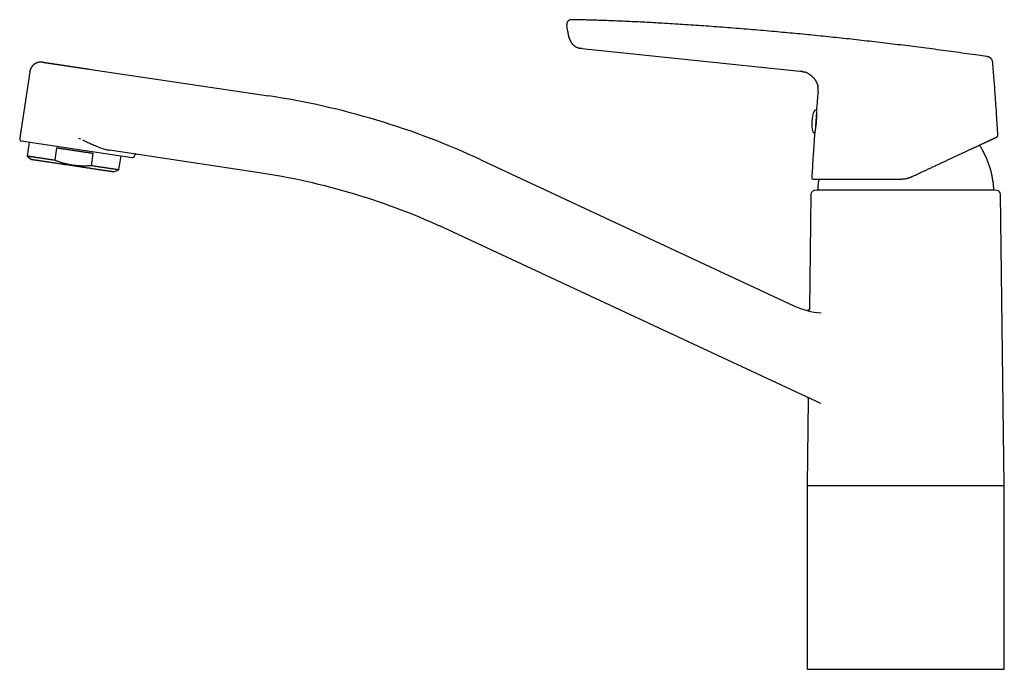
# Model space of a CAD drawing. Header units: millimetres. Extents: x 8 to 757, y 12 to 497.
# Tile 1 of 15: x 28 to 283, y 329 to 497. Entities that reach past the tile are written whole.
import ezdxf

# ---------------------------------------------------------------- set-up
doc = ezdxf.new("R2010")
doc.units = ezdxf.units.MM

msp = doc.modelspace()

# ---------------------------------------------------------------- linework, layer by layer
at = {"color": 7, "linetype": 'Continuous', "lineweight": 30}
for p, q in [((170.93, 497.12), (170.93, 497.12)), ((170.93, 497.12), (170.93, 497.12)), ((169.81, 494.1), (169.62, 495.64)), ((169.81, 494.1), (169.84, 493.89)), ((170.36, 491.92), (170.36, 491.92)), ((170.41, 491.8), (170.41, 491.8)), ((173.48, 489.7), (229.89, 483.77)), ((45.91, 484.34), (92.39, 477.39)), ((30.63, 483.59), (28.42, 468.78)), ((30.63, 483.59), (30.65, 483.68)), ((30.64, 483.6), (30.63, 483.59)), ((30.63, 483.59), (30.63, 483.59)), ((230.52, 483.69), (230.56, 483.68)), ((230.97, 483.6), (230.99, 483.59)), ((234.44, 480.39), (234.44, 480.39)), ((234.56, 479.91), (234.56, 479.9)), ((234.16, 473.18), (233.83, 468.47)), ((233.72, 467.87), (233.72, 467.83)), ((233.72, 467.83), (233.72, 467.83)), ((28.46, 465.73), (57.14, 461.43)), ((30.52, 465.42), (29.98, 461.8)), ((37.59, 463.98), (37.11, 460.74)), ((29.98, 461.8), (31.11, 460.9)), ((46.59, 459.32), (47.08, 462.56)), ((89.51, 457.6), (51.29, 463.33)), ((53.72, 458.25), (54.26, 461.87)), ((147.36, 460.85), (228.32, 423.09)), ((52.38, 457.73), (53.72, 458.25)), ((232.76, 451.94), (232.37, 422.34)), ((234.28, 452.98), (233.67, 452.93)), ((280.28, 452.98), (234.28, 452.98)), ((280.89, 452.93), (280.28, 452.98)), ((282.78, 376.58), (281.8, 451.94)), ((235.28, 397.78), (138.9, 442.72)), ((232.37, 422.34), (232.38, 422.34)), ((232.69, 421.64), (232.69, 421.64)), ((235.42, 421.27), (235.41, 421.27)), ((232.07, 398.95), (231.78, 376.58)), ((231.78, 376.58), (282.78, 376.58)), ((231.78, 376.52), (231.78, 329.02)), ((257.28, 376.52), (231.78, 376.52)), ((231.99, 376.58), (231.99, 376.52)), ((282.78, 376.52), (257.28, 376.52)), ((282.56, 376.52), (282.56, 376.58)), ((282.78, 329.02), (282.78, 376.52)), ((231.78, 329.02), (282.78, 329.02))]:
    msp.add_line(p, q, dxfattribs=at)
at = {"color": 7, "linetype": 'Continuous', "lineweight": 30, "flags": 128}
for points in [[(37.59, 463.98), (37.77, 463.95), (37.94, 463.93), (38.11, 463.9), (38.29, 463.87), (38.47, 463.85), (38.64, 463.82), (38.82, 463.79), (39, 463.77), (39.18, 463.74), (39.37, 463.71), (39.55, 463.69), (39.73, 463.66), (39.91, 463.63), (40.1, 463.6), (40.28, 463.58), (40.47, 463.55), (40.65, 463.52), (40.84, 463.49), (41.03, 463.47), (41.21, 463.44), (41.4, 463.41), (41.59, 463.38), (41.77, 463.35), (41.96, 463.33), (42.15, 463.3), (42.34, 463.27), (42.52, 463.24), (42.71, 463.21), (42.9, 463.19), (43.09, 463.16), (43.27, 463.13), (43.46, 463.1), (43.65, 463.07), (43.83, 463.05), (44.02, 463.02), (44.21, 462.99), (44.39, 462.96), (44.57, 462.93), (44.76, 462.91), (44.94, 462.88), (45.12, 462.85), (45.31, 462.83), (45.49, 462.8), (45.67, 462.77), (45.85, 462.74), (46.03, 462.72), (46.21, 462.69), (46.38, 462.66), (46.56, 462.64), (46.73, 462.61), (46.91, 462.59), (47.08, 462.56)], [(37.11, 460.74), (36.9, 460.77), (36.69, 460.8), (36.49, 460.83), (36.28, 460.86), (36.08, 460.89), (35.88, 460.92), (35.68, 460.95), (35.49, 460.98), (35.3, 461.01), (35.11, 461.04), (34.92, 461.06), (34.73, 461.09), (34.55, 461.12), (34.37, 461.14), (34.2, 461.17), (34.02, 461.2), (33.85, 461.22), (33.68, 461.25), (33.52, 461.27), (33.36, 461.3), (33.2, 461.32), (33.04, 461.34), (32.89, 461.37), (32.74, 461.39), (32.6, 461.41), (32.46, 461.43), (32.32, 461.45), (32.18, 461.47), (32.05, 461.49), (31.92, 461.51), (31.8, 461.53), (31.68, 461.55), (31.56, 461.57), (31.45, 461.58), (31.34, 461.6), (31.24, 461.61), (31.14, 461.63), (31.04, 461.64), (30.95, 461.66), (30.86, 461.67), (30.77, 461.68), (30.69, 461.7), (30.62, 461.71), (30.55, 461.72), (30.48, 461.73), (30.42, 461.74), (30.36, 461.75), (30.3, 461.75), (30.25, 461.76), (30.2, 461.77), (30.16, 461.77), (30.13, 461.78), (30.09, 461.79), (30.06, 461.79), (30.04, 461.79), (30.02, 461.8), (30, 461.8), (29.99, 461.8), (29.99, 461.8), (29.98, 461.8)], [(52.38, 457.73), (52.37, 457.73), (52.36, 457.73), (52.34, 457.73), (52.32, 457.73), (52.29, 457.74), (52.25, 457.74), (52.2, 457.75), (52.14, 457.76), (52.08, 457.77), (52.01, 457.78), (51.94, 457.79), (51.86, 457.8), (51.77, 457.82), (51.67, 457.83), (51.57, 457.85), (51.46, 457.86), (51.34, 457.88), (51.22, 457.9), (51.09, 457.92), (50.95, 457.94), (50.81, 457.96), (50.66, 457.98), (50.51, 458), (50.35, 458.03), (50.18, 458.05), (50.01, 458.08), (49.83, 458.11), (49.65, 458.13), (49.46, 458.16), (49.26, 458.19), (49.06, 458.22), (48.86, 458.25), (48.65, 458.28), (48.44, 458.31), (48.22, 458.35), (47.99, 458.38), (47.77, 458.41), (47.54, 458.45), (47.3, 458.48), (47.06, 458.52), (46.82, 458.56), (46.57, 458.59), (46.32, 458.63), (46.07, 458.67), (45.81, 458.71), (45.56, 458.74), (45.29, 458.78), (45.03, 458.82), (44.76, 458.86), (44.5, 458.9), (44.23, 458.94), (43.96, 458.98), (43.68, 459.02), (43.41, 459.06), (43.13, 459.11), (42.86, 459.15), (42.58, 459.19), (42.3, 459.23), (42.02, 459.27), (41.74, 459.31), (41.47, 459.36), (41.19, 459.4), (40.91, 459.44), (40.63, 459.48), (40.36, 459.52), (40.08, 459.56), (39.81, 459.6), (39.53, 459.64), (39.26, 459.68), (38.99, 459.72), (38.73, 459.76), (38.46, 459.8), (38.2, 459.84), (37.93, 459.88), (37.68, 459.92), (37.42, 459.96), (37.17, 460), (36.92, 460.03), (36.67, 460.07), (36.43, 460.11), (36.19, 460.14), (35.95, 460.18), (35.72, 460.21), (35.5, 460.25), (35.27, 460.28), (35.05, 460.31), (34.84, 460.35), (34.63, 460.38), (34.43, 460.41), (34.23, 460.44), (34.03, 460.47), (33.84, 460.49), (33.66, 460.52), (33.48, 460.55), (33.31, 460.57), (33.14, 460.6), (32.98, 460.62), (32.83, 460.65), (32.68, 460.67), (32.54, 460.69), (32.4, 460.71), (32.27, 460.73), (32.15, 460.75), (32.03, 460.77), (31.92, 460.78), (31.82, 460.8), (31.72, 460.81), (31.63, 460.83), (31.55, 460.84), (31.48, 460.85), (31.41, 460.86), (31.35, 460.87), (31.29, 460.88), (31.24, 460.88), (31.2, 460.89), (31.17, 460.89), (31.15, 460.9), (31.13, 460.9), (31.12, 460.9), (31.11, 460.9)], [(53.72, 458.25), (53.72, 458.25), (53.71, 458.26), (53.7, 458.26), (53.68, 458.26), (53.66, 458.26), (53.64, 458.27), (53.61, 458.27), (53.58, 458.28), (53.54, 458.28), (53.5, 458.29), (53.45, 458.29), (53.4, 458.3), (53.35, 458.31), (53.29, 458.32), (53.22, 458.33), (53.16, 458.34), (53.08, 458.35), (53.01, 458.36), (52.93, 458.37), (52.84, 458.38), (52.76, 458.4), (52.66, 458.41), (52.57, 458.43), (52.47, 458.44), (52.36, 458.46), (52.25, 458.47), (52.14, 458.49), (52.02, 458.51), (51.9, 458.53), (51.78, 458.54), (51.65, 458.56), (51.52, 458.58), (51.39, 458.6), (51.25, 458.62), (51.11, 458.64), (50.96, 458.67), (50.81, 458.69), (50.66, 458.71), (50.5, 458.73), (50.35, 458.76), (50.18, 458.78), (50.02, 458.81), (49.85, 458.83), (49.68, 458.86), (49.51, 458.88), (49.33, 458.91), (49.15, 458.94), (48.97, 458.96), (48.78, 458.99), (48.6, 459.02), (48.41, 459.05), (48.21, 459.08), (48.02, 459.11), (47.82, 459.13), (47.62, 459.16), (47.42, 459.19), (47.22, 459.23), (47.01, 459.26), (46.8, 459.29), (46.59, 459.32)]]:
    msp.add_lwpolyline(points, dxfattribs=at)
at = {"color": 7, "linetype": 'Continuous', "lineweight": 30}
for centre, radius, start, end in [((62.83, 279.59), 200, 65, 81.5), ((241.97, 470.2), 9, 158.5585, 193.4417), ((233.87, 473.38), 0.3, 19.4972, 158.5585), ((28.54, 466.23), 0.5, 171.4769, 261.4769), ((233.51, 468.18), 0.3, 193.4417, 322.1159), ((57.21, 461.93), 0.5, 261.4769, 351.4769), ((58.2, 461.79), 0.5, 81.4769, 171.4538), ((62.83, 279.59), 180, 65, 81.4769), ((233.46, 456.32), 0.5, 176.7184, 270), ((233.76, 451.93), 1, 95, 179.2559), ((280.8, 451.93), 1, 0.7441, 85), ((236.77, 441.22), 20, 245, 266.078)]:
    msp.add_arc(centre, radius, start, end, dxfattribs=at)
for points, knots in [([(170.89, 497.12), (170.87, 497.12), (170.82, 497.12), (170.73, 497.12), (170.64, 497.11), (170.54, 497.1), (170.45, 497.08), (170.35, 497.05), (170.26, 497.02), (170.18, 496.98), (170.09, 496.92), (170.02, 496.87), (169.94, 496.8), (169.88, 496.73), (169.82, 496.66), (169.76, 496.58), (169.71, 496.49), (169.67, 496.4), (169.64, 496.31), (169.62, 496.22), (169.6, 496.12), (169.59, 496.03), (169.59, 495.93), (169.6, 495.83), (169.61, 495.74), (169.61, 495.67), (169.62, 495.64)], [0, 0, 0, 0, 0.027234, 0.069536, 0.111838, 0.154155, 0.196449, 0.238709, 0.28098, 0.323273, 0.365573, 0.407866, 0.450162, 0.492463, 0.534763, 0.577058, 0.619351, 0.661646, 0.703939, 0.746218, 0.78849, 0.830787, 0.873092, 0.91537, 0.957678, 1, 1, 1, 1]), ([(170.93, 497.12), (170.92, 497.12), (170.91, 497.12), (170.9, 497.12), (170.89, 497.12)], [0, 0, 0, 0, 0.4993397, 1, 1, 1, 1]), ([(170.93, 497.12), (170.93, 497.12), (170.92, 497.12), (170.9, 497.12), (170.89, 497.12)], [0, 0, 0, 0, 0.188329, 1, 1, 1, 1]), ([(278.16, 487.58), (277.44, 487.69), (275.78, 487.93), (273.18, 488.3), (270.36, 488.69), (267.54, 489.08), (264.72, 489.45), (261.95, 489.81), (259.22, 490.16), (256.55, 490.49), (253.88, 490.82), (251.21, 491.14), (248.54, 491.45), (245.87, 491.76), (243.2, 492.05), (240.54, 492.34), (237.87, 492.62), (235.22, 492.9), (232.59, 493.16), (229.96, 493.42), (227.34, 493.66), (224.65, 493.91), (221.88, 494.16), (219.04, 494.41), (216.21, 494.64), (213.37, 494.87), (210.53, 495.09), (207.74, 495.3), (205.01, 495.5), (202.33, 495.69), (199.64, 495.86), (196.96, 496.03), (194.43, 496.18), (192.04, 496.32), (189.81, 496.44), (187.57, 496.55), (185.33, 496.66), (183.09, 496.75), (181.01, 496.84), (179.09, 496.91), (177.33, 496.96), (175.57, 497.01), (173.8, 497.06), (172.26, 497.09), (171.3, 497.11), (170.93, 497.12)], [0, 0, 0, 0, 0.0202681, 0.0466678, 0.0730791, 0.0995058, 0.1259514, 0.1524188, 0.1773956, 0.2023876, 0.2273833, 0.2523709, 0.2773383, 0.3022732, 0.3271683, 0.3520411, 0.3769171, 0.4018082, 0.4262658, 0.4507294, 0.4751947, 0.499661, 0.5260848, 0.5525132, 0.5789478, 0.6053896, 0.6318385, 0.6582926, 0.6832381, 0.7081852, 0.7331325, 0.7580789, 0.783025, 0.8038147, 0.8246069, 0.8454029, 0.8662042, 0.8870123, 0.907829, 0.9241919, 0.9405621, 0.9569393, 0.973314, 0.9896706, 1, 1, 1, 1]), ([(169.84, 493.89), (169.84, 493.89), (169.84, 493.88), (169.84, 493.88), (169.84, 493.87), (169.84, 493.86), (169.84, 493.85), (169.85, 493.84), (169.85, 493.83), (169.85, 493.82), (169.85, 493.81), (169.85, 493.8), (169.85, 493.79), (169.85, 493.78), (169.86, 493.76), (169.86, 493.74), (169.86, 493.72), (169.86, 493.7), (169.87, 493.67), (169.87, 493.65), (169.87, 493.65)], [0, 0, 0, 0, 0.101495, 0.189684, 0.264767, 0.327051, 0.377066, 0.415835, 0.445546, 0.458441, 0.471064, 0.484328, 0.49902, 0.534769, 0.581199, 0.639527, 0.710336, 0.793926, 0.890455, 1, 1, 1, 1]), ([(169.87, 493.65), (169.88, 493.57), (169.91, 493.43), (169.95, 493.21), (169.99, 492.99), (170.05, 492.77), (170.11, 492.56), (170.16, 492.42), (170.19, 492.34), (170.19, 492.32)], [0, 0, 0, 0, 0.159291, 0.324582, 0.489878, 0.655146, 0.820396, 0.965007, 1, 1, 1, 1]), ([(169.98, 493.06), (169.98, 493.06), (169.98, 493.06), (169.98, 493.05), (169.98, 493.05), (169.98, 493.04), (169.99, 493.04), (169.99, 493.03), (169.99, 493.02), (170, 493.01), (170, 493), (170, 492.99), (170, 492.98), (170.01, 492.97), (170.01, 492.96), (170.01, 492.95), (170.02, 492.94), (170.02, 492.93), (170.02, 492.93), (170.02, 492.92), (170.02, 492.91), (170.03, 492.9), (170.03, 492.89), (170.03, 492.87), (170.04, 492.86), (170.04, 492.85), (170.04, 492.84), (170.05, 492.82), (170.05, 492.81), (170.06, 492.79), (170.06, 492.78), (170.07, 492.76), (170.07, 492.75), (170.07, 492.74), (170.08, 492.73), (170.08, 492.72), (170.08, 492.7), (170.09, 492.68), (170.09, 492.67), (170.1, 492.65), (170.1, 492.63), (170.1, 492.62), (170.11, 492.6), (170.11, 492.58), (170.12, 492.57), (170.12, 492.55), (170.13, 492.53), (170.13, 492.51), (170.14, 492.48), (170.15, 492.46), (170.16, 492.43), (170.17, 492.4), (170.18, 492.37), (170.19, 492.34), (170.2, 492.31), (170.21, 492.27), (170.23, 492.24), (170.24, 492.2), (170.25, 492.17), (170.27, 492.13), (170.28, 492.09), (170.3, 492.06), (170.31, 492.03), (170.32, 492), (170.33, 491.98), (170.34, 491.96), (170.35, 491.94), (170.36, 491.93), (170.36, 491.92)], [0, 0, 0, 0, 0.041805, 0.080861, 0.117155, 0.150677, 0.181413, 0.209351, 0.23448, 0.256794, 0.276295, 0.292995, 0.306929, 0.31817, 0.32493, 0.330398, 0.334836, 0.336818, 0.338742, 0.340716, 0.342889, 0.34824, 0.355349, 0.364444, 0.373229, 0.383393, 0.394963, 0.407749, 0.419428, 0.431636, 0.441363, 0.448987, 0.452254, 0.455342, 0.458432, 0.461703, 0.469343, 0.479097, 0.491349, 0.503709, 0.518019, 0.534308, 0.552591, 0.572875, 0.595157, 0.619431, 0.643956, 0.67275, 0.699347, 0.723838, 0.746324, 0.766924, 0.784824, 0.80131, 0.816566, 0.830815, 0.844323, 0.857399, 0.870379, 0.883404, 0.895902, 0.908212, 0.920788, 0.934053, 0.948363, 0.963996, 0.98116, 1, 1, 1, 1]), ([(169.98, 493.06), (169.98, 493.05), (169.99, 493.03), (169.99, 493.02), (169.99, 493.02)], [0, 0, 0, 0, 0.809226, 1, 1, 1, 1]), ([(170.32, 492), (170.35, 491.94), (170.38, 491.87), (170.41, 491.81), (170.41, 491.8)], [0, 0, 0, 0, 0.893271, 1, 1, 1, 1]), ([(170.41, 491.8), (170.42, 491.8), (170.42, 491.79), (170.43, 491.77), (170.44, 491.74), (170.46, 491.72), (170.47, 491.69), (170.49, 491.65), (170.51, 491.62), (170.53, 491.58), (170.55, 491.54), (170.58, 491.5), (170.6, 491.46), (170.63, 491.4), (170.67, 491.34), (170.72, 491.27), (170.75, 491.22), (170.79, 491.17), (170.83, 491.11), (170.87, 491.05), (170.91, 491), (170.95, 490.96), (170.98, 490.92), (171.01, 490.88), (171.04, 490.84), (171.07, 490.81), (171.11, 490.77), (171.14, 490.73), (171.16, 490.71), (171.18, 490.7)], [0, 0, 0, 0, 0.034877, 0.067533, 0.098334, 0.127722, 0.156216, 0.184392, 0.212857, 0.242208, 0.273002, 0.305324, 0.337121, 0.368093, 0.427774, 0.484877, 0.529093, 0.572939, 0.618029, 0.664781, 0.71353, 0.745152, 0.777591, 0.810482, 0.844352, 0.879766, 0.917232, 0.957187, 1, 1, 1, 1]), ([(171.14, 490.73), (171.14, 490.73), (171.15, 490.72), (171.16, 490.72), (171.17, 490.71), (171.17, 490.7), (171.18, 490.7)], [0, 0, 0, 0, 0.14266, 0.37756, 0.663001, 1, 1, 1, 1]), ([(171.18, 490.7), (171.18, 490.7), (171.22, 490.64), (171.31, 490.56), (171.44, 490.45), (171.56, 490.35), (171.69, 490.26), (171.82, 490.17), (171.97, 490.09), (172.12, 490.01), (172.28, 489.94), (172.39, 489.91), (172.45, 489.89)], [0, 0, 0, 0, 0.006688, 0.135966, 0.239443, 0.342918, 0.446344, 0.549706, 0.653021, 0.768738, 0.884519, 1, 1, 1, 1]), ([(172.45, 489.89), (172.45, 489.89), (172.45, 489.89), (172.46, 489.88), (172.47, 489.88), (172.48, 489.88), (172.49, 489.87), (172.51, 489.87), (172.52, 489.87), (172.54, 489.86), (172.55, 489.86), (172.57, 489.85), (172.59, 489.85), (172.61, 489.84), (172.63, 489.84), (172.65, 489.83), (172.67, 489.83), (172.69, 489.82), (172.71, 489.82), (172.73, 489.81), (172.74, 489.81), (172.75, 489.81), (172.77, 489.8), (172.79, 489.8), (172.81, 489.8), (172.82, 489.79), (172.84, 489.79), (172.86, 489.78), (172.87, 489.78), (172.89, 489.78), (172.9, 489.78), (172.91, 489.77), (172.92, 489.77), (172.94, 489.77), (172.95, 489.77), (172.96, 489.76), (172.97, 489.76), (172.98, 489.76), (172.98, 489.76)], [0, 0, 0, 0, 0.053262, 0.103548, 0.15081, 0.195006, 0.236105, 0.27343, 0.307724, 0.338978, 0.367192, 0.395577, 0.420093, 0.440828, 0.457945, 0.471762, 0.482906, 0.489439, 0.495725, 0.501769, 0.510374, 0.51449, 0.518705, 0.528348, 0.540761, 0.556634, 0.576301, 0.599941, 0.627658, 0.656008, 0.687711, 0.722786, 0.761243, 0.803083, 0.847464, 0.895091, 0.945945, 1, 1, 1, 1]), ([(172.98, 489.76), (173.03, 489.75), (173.12, 489.74), (173.21, 489.73), (173.25, 489.72)], [0, 0, 0, 0, 0.553596, 1, 1, 1, 1]), ([(173.25, 489.72), (173.25, 489.72), (173.26, 489.72), (173.27, 489.72), (173.28, 489.72), (173.29, 489.72), (173.31, 489.72), (173.32, 489.72), (173.33, 489.71), (173.34, 489.71), (173.35, 489.71), (173.37, 489.71), (173.38, 489.71), (173.38, 489.71), (173.39, 489.71), (173.4, 489.71), (173.42, 489.71), (173.45, 489.7), (173.47, 489.7), (173.48, 489.7)], [0, 0, 0, 0, 0.149762, 0.285314, 0.406602, 0.513606, 0.60635, 0.68492, 0.734661, 0.776685, 0.811261, 0.838895, 0.86061, 0.869895, 0.878619, 0.891407, 0.915826, 0.952024, 1, 1, 1, 1]), ([(279.8, 485.86), (279.8, 485.9), (279.79, 485.99), (279.78, 486.12), (279.76, 486.25), (279.73, 486.38), (279.69, 486.5), (279.65, 486.61), (279.6, 486.71), (279.55, 486.8), (279.49, 486.89), (279.42, 486.98), (279.35, 487.06), (279.27, 487.14), (279.19, 487.21), (279.1, 487.27), (279.01, 487.33), (278.91, 487.38), (278.8, 487.43), (278.69, 487.47), (278.56, 487.51), (278.43, 487.54), (278.3, 487.56), (278.22, 487.57), (278.17, 487.58)], [0, 0, 0, 0, 0.05002, 0.100024, 0.150031, 0.200044, 0.250029, 0.291694, 0.333367, 0.375039, 0.416705, 0.458358, 0.499997, 0.541634, 0.583284, 0.624949, 0.666622, 0.708299, 0.749969, 0.799958, 0.84997, 0.899976, 0.94998, 1, 1, 1, 1]), ([(33.97, 486.12), (33.93, 486.13), (33.85, 486.14), (33.73, 486.15), (33.63, 486.15), (33.53, 486.15), (33.44, 486.15), (33.37, 486.15), (33.31, 486.14), (33.26, 486.14), (33.22, 486.13), (33.19, 486.13), (33.16, 486.13), (33.14, 486.12), (33.11, 486.12), (33.09, 486.11), (33.05, 486.11), (33.01, 486.1), (32.97, 486.09), (32.92, 486.08), (32.87, 486.07), (32.81, 486.05), (32.74, 486.04), (32.65, 486.01), (32.55, 485.97), (32.43, 485.93), (32.33, 485.88), (32.23, 485.83), (32.14, 485.78), (32.05, 485.73), (31.98, 485.69), (31.91, 485.64), (31.85, 485.6), (31.78, 485.55), (31.71, 485.49), (31.63, 485.43), (31.55, 485.36), (31.49, 485.29), (31.43, 485.24), (31.4, 485.2), (31.37, 485.17), (31.35, 485.14), (31.33, 485.12), (31.31, 485.1), (31.3, 485.09), (31.29, 485.07), (31.27, 485.05), (31.25, 485.02), (31.22, 484.99), (31.2, 484.96), (31.17, 484.91), (31.13, 484.86), (31.09, 484.81), (31.05, 484.74), (31.01, 484.67), (30.97, 484.6), (30.93, 484.53), (30.9, 484.47), (30.87, 484.41), (30.85, 484.36), (30.84, 484.33), (30.83, 484.31), (30.82, 484.29), (30.82, 484.27), (30.81, 484.25), (30.79, 484.21), (30.78, 484.17), (30.76, 484.12), (30.74, 484.05), (30.72, 483.98), (30.69, 483.9), (30.67, 483.81), (30.65, 483.71), (30.64, 483.63), (30.63, 483.6)], [0, 0, 0, 0, 0.0265063, 0.0511906, 0.0739214, 0.0945814, 0.1130682, 0.1292935, 0.1413443, 0.1516395, 0.1601468, 0.1668402, 0.1720121, 0.1768696, 0.1815337, 0.1884554, 0.1953405, 0.2034972, 0.213025, 0.2239412, 0.2360324, 0.2495005, 0.2643658, 0.2806199, 0.3083063, 0.3347449, 0.3598766, 0.3836501, 0.4060214, 0.4269532, 0.4453425, 0.4624167, 0.4793719, 0.4969894, 0.5152674, 0.5378326, 0.5613168, 0.5857088, 0.5974927, 0.6083761, 0.6178028, 0.6257725, 0.6322859, 0.6366018, 0.6402745, 0.6451015, 0.6512845, 0.6584364, 0.6664554, 0.6770164, 0.6887744, 0.7017237, 0.7154619, 0.7350409, 0.7536649, 0.7713398, 0.7880734, 0.8038746, 0.8183421, 0.8308903, 0.8364484, 0.8415325, 0.8461454, 0.8503064, 0.8556242, 0.8631675, 0.8729189, 0.8848543, 0.8989425, 0.9151444, 0.9334126, 0.9536905, 0.9759118, 1, 1, 1, 1]), ([(33.97, 486.12), (33.97, 486.12), (33.97, 486.12), (33.97, 486.12), (33.99, 486.12), (34.01, 486.12), (34.02, 486.12)], [0, 0, 0, 0, 0.024625, 0.348749, 0.67389, 1, 1, 1, 1]), ([(34.02, 486.12), (34.03, 486.11), (34.05, 486.11), (34.1, 486.1), (34.15, 486.1), (34.21, 486.09), (34.29, 486.07), (34.38, 486.06), (34.44, 486.05), (34.48, 486.05)], [0, 0, 0, 0, 0.13892, 0.278197, 0.417824, 0.5578, 0.704817, 0.852221, 1, 1, 1, 1]), ([(34.48, 486.05), (34.51, 486.04), (34.57, 486.03), (34.67, 486.02), (34.78, 486), (34.9, 485.98), (35.03, 485.96), (35.16, 485.94), (35.3, 485.92), (35.44, 485.9), (35.6, 485.88), (35.76, 485.85), (35.93, 485.83), (36.11, 485.8), (36.29, 485.77), (36.49, 485.75), (36.69, 485.72), (36.83, 485.7), (36.9, 485.68)], [0, 0, 0, 0, 0.061881, 0.123888, 0.186017, 0.248263, 0.310622, 0.371974, 0.433429, 0.494985, 0.556641, 0.619657, 0.682776, 0.746, 0.809331, 0.872775, 0.936334, 1, 1, 1, 1]), ([(36.9, 485.68), (36.97, 485.67), (37.11, 485.65), (37.33, 485.62), (37.56, 485.59), (37.79, 485.55), (38.03, 485.52), (38.27, 485.48), (38.52, 485.44), (38.77, 485.4), (39.03, 485.37), (39.3, 485.33), (39.57, 485.29), (39.84, 485.24), (40.12, 485.2), (40.41, 485.16), (40.7, 485.12), (40.89, 485.09), (40.99, 485.07)], [0, 0, 0, 0, 0.062586, 0.125237, 0.187935, 0.250661, 0.313397, 0.375008, 0.436599, 0.498168, 0.559727, 0.622545, 0.68538, 0.748238, 0.811126, 0.874049, 0.937007, 1, 1, 1, 1]), ([(40.99, 485.07), (41.1, 485.06), (41.32, 485.02), (41.65, 484.97), (41.98, 484.92), (42.32, 484.87), (42.66, 484.82), (43.01, 484.77), (43.35, 484.72), (43.71, 484.67), (44.07, 484.61), (44.43, 484.56), (44.8, 484.5), (45.17, 484.45), (45.54, 484.39), (45.79, 484.36), (45.91, 484.34)], [0, 0, 0, 0, 0.069986, 0.140007, 0.210056, 0.280128, 0.350213, 0.420304, 0.49039, 0.560463, 0.633848, 0.707195, 0.780495, 0.853735, 0.926907, 1, 1, 1, 1]), ([(281.1, 467.22), (281.05, 468.09), (280.96, 469.83), (280.8, 472.44), (280.63, 475.05), (280.46, 477.48), (280.29, 479.71), (280.14, 481.76), (279.97, 483.81), (279.86, 485.18), (279.8, 485.86)], [0, 0, 0, 0, 0.14, 0.28, 0.42, 0.56, 0.67, 0.78, 0.89, 1, 1, 1, 1]), ([(230.56, 483.68), (230.55, 483.69), (230.48, 483.7), (230.33, 483.72), (230.11, 483.75), (229.96, 483.76), (229.89, 483.77)], [0, 0, 0, 0, 0.024428, 0.349623, 0.6748, 1, 1, 1, 1]), ([(230.52, 483.69), (230.54, 483.69), (230.62, 483.67), (230.77, 483.65), (230.91, 483.62), (230.98, 483.6), (231, 483.59)], [0, 0, 0, 0, 0.1265535, 0.5170675, 0.907623, 1, 1, 1, 1]), ([(234.44, 480.39), (234.44, 480.4), (234.42, 480.46), (234.37, 480.59), (234.29, 480.78), (234.21, 480.96), (234.12, 481.14), (234.02, 481.31), (233.91, 481.48), (233.8, 481.65), (233.67, 481.81), (233.55, 481.96), (233.41, 482.12), (233.26, 482.27), (233.1, 482.43), (232.93, 482.58), (232.76, 482.72), (232.58, 482.85), (232.4, 482.98), (232.21, 483.09), (232.02, 483.2), (231.82, 483.3), (231.62, 483.39), (231.41, 483.47), (231.19, 483.54), (231.05, 483.58), (230.97, 483.6), (230.97, 483.6)], [0, 0, 0, 0, 0.003124, 0.043719, 0.084323, 0.124947, 0.165586, 0.206227, 0.246854, 0.287472, 0.328089, 0.36871, 0.409333, 0.454829, 0.500325, 0.54582, 0.591318, 0.636823, 0.681517, 0.726201, 0.770874, 0.81554, 0.861022, 0.906511, 0.952007, 0.997503, 1, 1, 1, 1]), ([(234.44, 480.39), (234.44, 480.38), (234.46, 480.31), (234.49, 480.2), (234.53, 480.04), (234.55, 479.95), (234.56, 479.91), (234.56, 479.9)], [0, 0, 0, 0, 0.034279, 0.441736, 0.713725, 0.985984, 1, 1, 1, 1]), ([(234.58, 478.43), (234.58, 478.49), (234.6, 478.63), (234.61, 478.82), (234.62, 479.02), (234.62, 479.22), (234.62, 479.42), (234.6, 479.62), (234.58, 479.81), (234.55, 479.94), (234.54, 479.99)], [0, 0, 0, 0, 0.127007, 0.254004, 0.381007, 0.508007, 0.634971, 0.761948, 0.888939, 1, 1, 1, 1]), ([(234.58, 478.43), (234.52, 477.7), (234.37, 476.09), (234.23, 474.44), (234.16, 473.52), (234.16, 473.48)], [0, 0, 0, 0, 0.440745, 0.976688, 1, 1, 1, 1]), ([(234.16, 473.24), (234.16, 473.23), (234.16, 473.22), (234.16, 473.21), (234.16, 473.19), (234.16, 473.17), (234.16, 473.14), (234.16, 473.09), (234.16, 473.04), (234.17, 472.98), (234.17, 472.91), (234.17, 472.83), (234.17, 472.74), (234.17, 472.65), (234.17, 472.55), (234.17, 472.45), (234.17, 472.34), (234.17, 472.22), (234.17, 472.09), (234.17, 471.97), (234.16, 471.84), (234.16, 471.71), (234.15, 471.57), (234.15, 471.42), (234.14, 471.26), (234.13, 471.1), (234.12, 470.94), (234.11, 470.77), (234.1, 470.61), (234.08, 470.44), (234.07, 470.28), (234.05, 470.11), (234.04, 469.95), (234.02, 469.79), (234, 469.64), (233.98, 469.49), (233.96, 469.34), (233.94, 469.2), (233.92, 469.06), (233.9, 468.93), (233.88, 468.8), (233.87, 468.68), (233.85, 468.56), (233.83, 468.46), (233.81, 468.36), (233.8, 468.26), (233.78, 468.19), (233.77, 468.13), (233.76, 468.08), (233.76, 468.04), (233.75, 468), (233.74, 467.96), (233.74, 467.93), (233.73, 467.91), (233.73, 467.89), (233.72, 467.88), (233.72, 467.87), (233.72, 467.87), (233.72, 467.87)], [0, 0, 0, 0, 0.005403, 0.011642, 0.017006, 0.022367, 0.033491, 0.045401, 0.059889, 0.075393, 0.091915, 0.109459, 0.127665, 0.145666, 0.163429, 0.180914, 0.200542, 0.219807, 0.238718, 0.257284, 0.275567, 0.293817, 0.312067, 0.333365, 0.354675, 0.376005, 0.397366, 0.418768, 0.440226, 0.461695, 0.48312, 0.504512, 0.525879, 0.547228, 0.56856, 0.589878, 0.611183, 0.632478, 0.653765, 0.67505, 0.696358, 0.717851, 0.739574, 0.761531, 0.783723, 0.806148, 0.828798, 0.842678, 0.857375, 0.872922, 0.889316, 0.906552, 0.921555, 0.937136, 0.953293, 0.970025, 0.987334, 1, 1, 1, 1]), ([(28.42, 468.78), (28.42, 468.76), (28.41, 468.69), (28.39, 468.57), (28.37, 468.43), (28.34, 468.29), (28.32, 468.15), (28.3, 468.01), (28.28, 467.88), (28.26, 467.76), (28.25, 467.64), (28.23, 467.54), (28.22, 467.45), (28.2, 467.36), (28.19, 467.29), (28.18, 467.23), (28.18, 467.18), (28.17, 467.13), (28.16, 467.1), (28.16, 467.06), (28.15, 467.02), (28.14, 466.96), (28.13, 466.87), (28.11, 466.75), (28.09, 466.62), (28.07, 466.47), (28.05, 466.36), (28.04, 466.31), (28.04, 466.3)], [0, 0, 0, 0, 0.021241, 0.083692, 0.142825, 0.198698, 0.251361, 0.309372, 0.36306, 0.412488, 0.457712, 0.500458, 0.538735, 0.572589, 0.602059, 0.627177, 0.647971, 0.663665, 0.678012, 0.692609, 0.707456, 0.722551, 0.768936, 0.817747, 0.870008, 0.929904, 0.993776, 1, 1, 1, 1]), ([(43.24, 466.5), (43.42, 466.43), (43.6, 466.37), (43.77, 466.28), (43.77, 466.28)], [0, 0, 0, 0, 0.991253, 1, 1, 1, 1]), ([(233.72, 467.83), (233.67, 467.25), (233.57, 465.85), (233.42, 463.65), (233.26, 461.22), (233.11, 458.78), (233.01, 457.16), (232.96, 456.35)], [0, 0, 0, 0, 0.152726, 0.364553, 0.576375, 0.788191, 1, 1, 1, 1]), ([(258.41, 456.29), (258.56, 456.36), (258.86, 456.5), (259.31, 456.71), (259.75, 456.91), (260.2, 457.12), (260.64, 457.33), (261.07, 457.53), (261.5, 457.73), (261.91, 457.92), (262.33, 458.11), (262.74, 458.31), (263.16, 458.5), (263.6, 458.71), (264.06, 458.92), (264.5, 459.13), (264.95, 459.34), (265.39, 459.54), (265.83, 459.75), (266.27, 459.95), (266.7, 460.15), (267.11, 460.35), (267.52, 460.54), (267.92, 460.72), (268.32, 460.91), (268.72, 461.1), (269.1, 461.27), (269.48, 461.45), (269.84, 461.62), (270.2, 461.78), (270.55, 461.95), (270.92, 462.12), (271.3, 462.3), (271.68, 462.48), (272.06, 462.65), (272.44, 462.83), (272.81, 463), (273.17, 463.17), (273.52, 463.34), (273.82, 463.47), (274.06, 463.59), (274.25, 463.67), (274.43, 463.76), (274.62, 463.85), (274.8, 463.93), (275.01, 464.03), (275.25, 464.14), (275.51, 464.26), (275.78, 464.39), (276.05, 464.51), (276.31, 464.64), (276.57, 464.76), (276.82, 464.87), (277.07, 464.99), (277.31, 465.1), (277.53, 465.21), (277.76, 465.31), (277.97, 465.41), (278.18, 465.51), (278.38, 465.6), (278.57, 465.69), (278.75, 465.77), (278.92, 465.85), (279.08, 465.92), (279.21, 465.99), (279.35, 466.05), (279.47, 466.11), (279.6, 466.17), (279.71, 466.22), (279.83, 466.27), (279.94, 466.33), (280.04, 466.38), (280.15, 466.42), (280.24, 466.47), (280.33, 466.51), (280.41, 466.55), (280.49, 466.58), (280.56, 466.62), (280.62, 466.64), (280.67, 466.67), (280.71, 466.69), (280.75, 466.7), (280.78, 466.72), (280.8, 466.73), (280.81, 466.73), (280.81, 466.73), (280.81, 466.74)], [0, 0, 0, 0, 0.013174, 0.026325, 0.039456, 0.052571, 0.065675, 0.078772, 0.091116, 0.10346, 0.115807, 0.128161, 0.140503, 0.154251, 0.167974, 0.181678, 0.195366, 0.209043, 0.222715, 0.236385, 0.250059, 0.263142, 0.276197, 0.289228, 0.302238, 0.315233, 0.328216, 0.340451, 0.352682, 0.364914, 0.377188, 0.389586, 0.403398, 0.417186, 0.430958, 0.444717, 0.458469, 0.47222, 0.485974, 0.499736, 0.507293, 0.514825, 0.522334, 0.529819, 0.537282, 0.544723, 0.556377, 0.567983, 0.579546, 0.591891, 0.604196, 0.616464, 0.6287, 0.64091, 0.653097, 0.665267, 0.677425, 0.689574, 0.70172, 0.71365, 0.725587, 0.737534, 0.749496, 0.759627, 0.769729, 0.779804, 0.789855, 0.799886, 0.809898, 0.819895, 0.830879, 0.841851, 0.852817, 0.86378, 0.874744, 0.886434, 0.89811, 0.909777, 0.92144, 0.933103, 0.944771, 0.955783, 0.966807, 0.977849, 0.988912, 1, 1, 1, 1]), ([(280.81, 466.74), (280.84, 466.75), (280.88, 466.77), (280.93, 466.81), (280.97, 466.85), (281, 466.89), (281.03, 466.93), (281.06, 466.98), (281.08, 467.02), (281.09, 467.08), (281.1, 467.14), (281.1, 467.19), (281.1, 467.22)], [0, 0, 0, 0, 0.1201163, 0.2442949, 0.3287984, 0.4141764, 0.4999986, 0.5858208, 0.6711991, 0.7557031, 0.8798825, 1, 1, 1, 1]), ([(44.27, 466.04), (44.65, 465.86), (45.38, 465.51), (46.44, 465.01), (47.43, 464.57), (48.43, 464.15), (49.43, 463.79), (50.41, 463.49), (51.01, 463.38), (51.29, 463.33)], [0, 0, 0, 0, 0.160514, 0.310806, 0.450902, 0.580838, 0.738337, 0.877991, 1, 1, 1, 1]), ([(280.07, 452.98), (280.06, 453.13), (280.04, 453.44), (280.01, 453.93), (279.97, 454.44), (279.91, 454.95), (279.84, 455.45), (279.76, 455.95), (279.68, 456.45), (279.57, 456.94), (279.46, 457.44), (279.34, 457.94), (279.2, 458.44), (279.05, 458.93), (278.9, 459.42), (278.73, 459.91), (278.55, 460.39), (278.36, 460.87), (278.15, 461.34), (277.94, 461.81), (277.72, 462.27), (277.49, 462.73), (277.24, 463.18), (277, 463.62), (276.75, 464.04), (276.54, 464.38), (276.4, 464.58), (276.35, 464.66)], [0, 0, 0, 0, 0.035477, 0.076865, 0.118254, 0.159643, 0.200294, 0.240944, 0.281593, 0.322242, 0.363719, 0.405196, 0.446672, 0.488148, 0.529623, 0.571098, 0.612573, 0.654048, 0.695524, 0.737, 0.778476, 0.819953, 0.861431, 0.90291, 0.940933, 0.978956, 1, 1, 1, 1]), ([(46.59, 459.32), (46.46, 459.31), (46.19, 459.29), (45.79, 459.27), (45.39, 459.25), (44.99, 459.24), (44.58, 459.24), (44.18, 459.25), (43.77, 459.26), (43.37, 459.28), (42.96, 459.31), (42.55, 459.35), (42.14, 459.4), (41.73, 459.46), (41.33, 459.53), (40.92, 459.6), (40.51, 459.69), (40.11, 459.78), (39.73, 459.87), (39.35, 459.98), (38.97, 460.09), (38.59, 460.2), (38.22, 460.33), (37.85, 460.46), (37.48, 460.59), (37.23, 460.69), (37.11, 460.74)], [0, 0, 0, 0, 0.041519, 0.083039, 0.124676, 0.16632, 0.207963, 0.2496, 0.291724, 0.333857, 0.37599, 0.418113, 0.460782, 0.503461, 0.54614, 0.588809, 0.63168, 0.674552, 0.715101, 0.75565, 0.796331, 0.837018, 0.877706, 0.918388, 0.959194, 1, 1, 1, 1]), ([(258.41, 456.29), (258.34, 456.26), (258.21, 456.2), (258, 456.12), (257.8, 456.05), (257.59, 455.99), (257.46, 455.96), (257.39, 455.94)], [0, 0, 0, 0, 0.205384, 0.408062, 0.608048, 0.805355, 1, 1, 1, 1]), ([(233.46, 455.82), (233.46, 455.82), (233.47, 455.82), (233.48, 455.82), (233.5, 455.82), (233.53, 455.82), (233.57, 455.82), (233.61, 455.82), (233.65, 455.82), (233.69, 455.82), (233.73, 455.82), (233.78, 455.82), (233.83, 455.82), (233.88, 455.82), (233.95, 455.82), (234.04, 455.82), (234.14, 455.82), (234.25, 455.82), (234.36, 455.82), (234.49, 455.82), (234.62, 455.82), (234.76, 455.82), (234.9, 455.82), (235.03, 455.82), (235.14, 455.82), (235.23, 455.82), (235.32, 455.82), (235.41, 455.82), (235.51, 455.82), (235.6, 455.82), (235.73, 455.82), (235.88, 455.82), (236.08, 455.82), (236.28, 455.82), (236.5, 455.82), (236.73, 455.82), (236.96, 455.82), (237.21, 455.82), (237.47, 455.82), (237.73, 455.82), (238.01, 455.82), (238.28, 455.82), (238.57, 455.82), (238.86, 455.82), (239.16, 455.82), (239.47, 455.82), (239.78, 455.82), (240.1, 455.82), (240.44, 455.82), (240.8, 455.82), (241.16, 455.82), (241.53, 455.82), (241.91, 455.82), (242.29, 455.82), (242.66, 455.82), (243.04, 455.82), (243.42, 455.82), (243.8, 455.82), (244.19, 455.82), (244.57, 455.82), (244.97, 455.82), (245.36, 455.82), (245.76, 455.82), (246.17, 455.82), (246.57, 455.82), (246.98, 455.82), (247.39, 455.82), (247.73, 455.82), (248.01, 455.82), (248.22, 455.82), (248.43, 455.82), (248.64, 455.82), (248.85, 455.82), (249.06, 455.82), (249.33, 455.82), (249.67, 455.82), (250.06, 455.82), (250.44, 455.82), (250.81, 455.82), (251.16, 455.82), (251.52, 455.82), (251.88, 455.82), (252.23, 455.82), (252.62, 455.82), (253.04, 455.82), (253.5, 455.82), (253.96, 455.82), (254.43, 455.82), (254.89, 455.82), (255.36, 455.82), (255.83, 455.82), (256.14, 455.82), (256.3, 455.82)], [0, 0, 0, 0, 0.012249, 0.024482, 0.036702, 0.048914, 0.061121, 0.07333, 0.081554, 0.089781, 0.098013, 0.106252, 0.114497, 0.123082, 0.131798, 0.143986, 0.156161, 0.168328, 0.180491, 0.192654, 0.204604, 0.216562, 0.228532, 0.240518, 0.246983, 0.253441, 0.259895, 0.266344, 0.272789, 0.279231, 0.28567, 0.29747, 0.309267, 0.321065, 0.333712, 0.346369, 0.359041, 0.371788, 0.384732, 0.397655, 0.410563, 0.423461, 0.436355, 0.449248, 0.461917, 0.474595, 0.487288, 0.5, 0.513733, 0.527441, 0.541133, 0.554813, 0.568488, 0.582163, 0.595063, 0.607974, 0.620901, 0.633794, 0.646481, 0.65915, 0.671804, 0.684449, 0.69709, 0.70973, 0.72215, 0.734578, 0.747021, 0.759481, 0.7657, 0.771913, 0.778121, 0.784326, 0.790526, 0.796724, 0.80292, 0.814274, 0.825626, 0.836978, 0.847118, 0.857263, 0.867417, 0.877582, 0.887504, 0.897124, 0.909993, 0.922849, 0.935697, 0.948543, 0.961391, 0.974247, 0.987115, 1, 1, 1, 1]), ([(234.77, 455.82), (234.77, 455.79), (234.73, 455.59), (234.68, 455.23), (234.62, 454.75), (234.57, 454.28), (234.53, 453.81), (234.51, 453.37), (234.49, 453.1), (234.49, 452.98)], [0, 0, 0, 0, 0.034387, 0.214551, 0.379702, 0.544853, 0.710002, 0.875147, 1, 1, 1, 1]), ([(257.39, 455.94), (257.31, 455.92), (257.17, 455.89), (256.95, 455.86), (256.73, 455.84), (256.51, 455.82), (256.37, 455.82), (256.3, 455.82)], [0, 0, 0, 0, 0.201108, 0.401643, 0.601625, 0.801071, 1, 1, 1, 1]), ([(231.77, 421.86), (231.78, 421.86), (231.81, 421.85), (231.86, 421.85), (231.92, 421.85), (231.99, 421.86), (232.05, 421.88), (232.11, 421.91), (232.17, 421.94), (232.22, 421.99), (232.27, 422.04), (232.31, 422.1), (232.34, 422.16), (232.36, 422.22), (232.37, 422.28), (232.37, 422.32), (232.37, 422.34)], [0, 0, 0, 0, 0.042032, 0.109, 0.178861, 0.251242, 0.325656, 0.401524, 0.478189, 0.554952, 0.634706, 0.713026, 0.789226, 0.86273, 0.933092, 1, 1, 1, 1]), ([(232.38, 422.34), (232.37, 422.32), (232.37, 422.27), (232.36, 422.21), (232.34, 422.15), (232.31, 422.1), (232.29, 422.06), (232.26, 422.02), (232.23, 421.99), (232.19, 421.96), (232.14, 421.92), (232.09, 421.89), (232.04, 421.87), (232.01, 421.86), (231.98, 421.86), (231.95, 421.85), (231.93, 421.85), (231.91, 421.85), (231.9, 421.85), (231.89, 421.85), (231.88, 421.85), (231.87, 421.85), (231.86, 421.85), (231.84, 421.85), (231.83, 421.85), (231.81, 421.85), (231.8, 421.85), (231.79, 421.85), (231.78, 421.85)], [0, 0, 0, 0, 0.060151, 0.118459, 0.173917, 0.22564, 0.272902, 0.315154, 0.35201, 0.384539, 0.4506, 0.518565, 0.553032, 0.587509, 0.617832, 0.642294, 0.661076, 0.674344, 0.684254, 0.695397, 0.70897, 0.725618, 0.745693, 0.769396, 0.815146, 0.870784, 0.936473, 1, 1, 1, 1]), ([(231.78, 399.41), (231.79, 399.41), (231.82, 399.4), (231.85, 399.37), (231.87, 399.36), (231.9, 399.34), (231.93, 399.31), (231.95, 399.28), (231.97, 399.25), (231.99, 399.23), (232.01, 399.2), (232.03, 399.16), (232.04, 399.12), (232.06, 399.07), (232.07, 399.01), (232.07, 398.97), (232.07, 398.95)], [0, 0, 0, 0, 0.078418, 0.144263, 0.196634, 0.23677, 0.31515, 0.395914, 0.440087, 0.493654, 0.556702, 0.629031, 0.710262, 0.79979, 0.896749, 1, 1, 1, 1])]:
    msp.add_open_spline(points, degree=3, knots=knots, dxfattribs=at)

doc.saveas('drawing.dxf')
